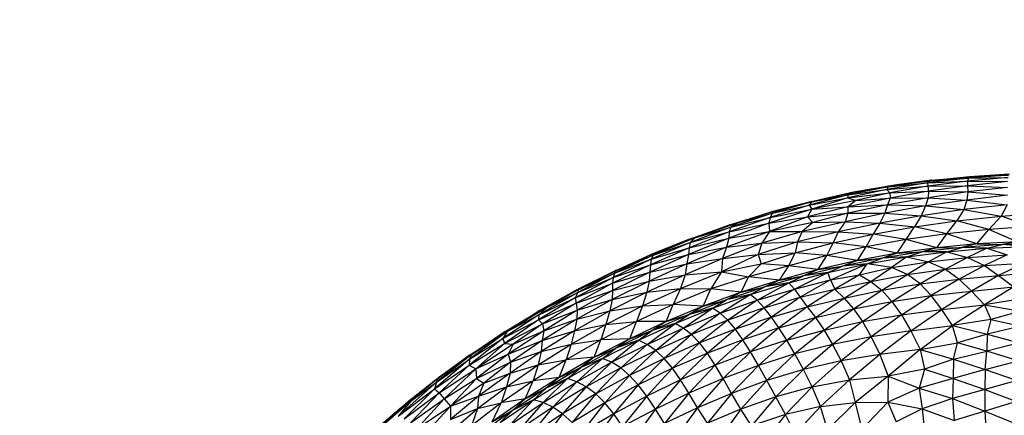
# Paper-space layout '_Superior' of a CAD drawing. Header units: millimetres. Extents: x -213 to 187, y -200 to 200.
# Tile 20 of 36: x -126 to -19, y 84 to 127. Entities that reach past the tile are written whole.
import ezdxf

# ---------------------------------------------------------------- set-up
doc = ezdxf.new("R2010")
doc.units = ezdxf.units.MM

psp = doc.layouts.new('_Superior')

# ---------------------------------------------------------------- linework, layer by layer
at = {"color": 7, "linetype": 'Continuous', "lineweight": 25}
for p, q in [((-22.78, 109.47), (-27.25, 108.94)), ((-22.65, 109.62), (-26.92, 109.18)), ((-26.92, 109.18), (-22.78, 109.47)), ((-26.81, 109.23), (-22.65, 109.62)), ((-18.46, 109.54), (-22.88, 109.14)), ((-22.78, 109.47), (-22.88, 109.14)), ((-18.39, 109.8), (-22.78, 109.47)), ((-22.65, 109.62), (-22.78, 109.47)), ((-22.78, 109.47), (-18.46, 109.54)), ((-18.29, 109.89), (-22.65, 109.62)), ((-22.65, 109.62), (-18.39, 109.8)), ((-31.53, 108.5), (-35.9, 107.65)), ((-30.59, 108.73), (-35.28, 107.92)), ((-35.28, 107.92), (-31.53, 108.5)), ((-27.25, 108.94), (-31.65, 108.23)), ((-31.65, 108.23), (-27.21, 108.58)), ((-31.53, 108.5), (-31.65, 108.23)), ((-26.92, 109.18), (-31.53, 108.5)), ((-31.53, 108.5), (-27.25, 108.94)), ((-30.59, 108.73), (-31.53, 108.5)), ((-27.21, 108.58), (-31.33, 107.86)), ((-26.81, 109.23), (-30.59, 108.73)), ((-30.59, 108.73), (-26.92, 109.18)), ((-26.92, 109.18), (-27.25, 108.94)), ((-27.25, 108.94), (-22.88, 109.14)), ((-27.25, 108.94), (-27.21, 108.58)), ((-22.88, 109.14), (-27.21, 108.58)), ((-27.21, 108.58), (-22.86, 108.64)), ((-27.21, 108.58), (-27.11, 108.04)), ((-22.86, 108.64), (-27.11, 108.04)), ((-26.81, 109.23), (-26.92, 109.18)), ((-22.88, 109.14), (-22.86, 108.64)), ((-22.88, 109.14), (-18.51, 109.09)), ((-18.51, 109.09), (-22.86, 108.64)), ((-22.86, 108.64), (-22.85, 107.96)), ((-22.86, 108.64), (-18.52, 108.46)), ((-18.52, 108.46), (-22.85, 107.96)), ((-35.9, 107.65), (-40.13, 106.53)), ((-40.13, 106.53), (-35.9, 107.3)), ((-35.28, 107.92), (-39.88, 106.87)), ((-39.88, 106.87), (-35.9, 107.65)), ((-35.9, 107.3), (-39.84, 106.07)), ((-39.82, 106.92), (-35.28, 107.92)), ((-31.65, 108.23), (-35.9, 107.3)), ((-35.9, 107.65), (-31.65, 108.23)), ((-35.28, 107.92), (-35.9, 107.65)), ((-35.9, 107.3), (-31.33, 107.86)), ((-35.9, 107.65), (-35.9, 107.3)), ((-35.9, 107.3), (-35.05, 107.03)), ((-31.33, 107.86), (-35.05, 107.03)), ((-31.65, 108.23), (-31.33, 107.86)), ((-27.17, 107.32), (-31.6, 106.55)), ((-31.33, 107.86), (-27.11, 108.04)), ((-31.33, 107.86), (-31.29, 107.29)), ((-27.11, 108.04), (-31.29, 107.29)), ((-31.29, 107.29), (-27.17, 107.32)), ((-27.17, 107.32), (-27.44, 106.43)), ((-27.11, 108.04), (-27.17, 107.32)), ((-22.85, 107.96), (-27.17, 107.32)), ((-27.17, 107.32), (-22.93, 107.08)), ((-27.11, 108.04), (-22.85, 107.96)), ((-22.85, 107.96), (-22.93, 107.08)), ((-18.53, 107.62), (-22.93, 107.08)), ((-22.85, 107.96), (-18.53, 107.62)), ((-40.13, 106.53), (-44.39, 105.18)), ((-39.88, 106.87), (-44.12, 105.64)), ((-44.12, 105.64), (-40.13, 106.53)), ((-39.82, 106.92), (-44.07, 105.82)), ((-44.07, 105.82), (-39.88, 106.87)), ((-35.91, 106.35), (-40.32, 105.23)), ((-39.88, 106.87), (-40.13, 106.53)), ((-40.13, 106.53), (-39.84, 106.07)), ((-39.82, 106.92), (-39.88, 106.87)), ((-35.05, 107.03), (-39.84, 106.07)), ((-39.84, 106.07), (-35.91, 106.35)), ((-31.29, 107.29), (-35.91, 106.35)), ((-35.05, 107.03), (-35.91, 106.35)), ((-35.91, 106.35), (-31.6, 106.55)), ((-35.91, 106.35), (-35.9, 105.63)), ((-31.6, 106.55), (-35.9, 105.63)), ((-35.05, 107.03), (-31.29, 107.29)), ((-31.6, 106.55), (-31.88, 105.65)), ((-27.44, 106.43), (-31.88, 105.65)), ((-31.29, 107.29), (-31.6, 106.55)), ((-31.6, 106.55), (-27.44, 106.43)), ((-27.44, 106.43), (-27.91, 105.37)), ((-22.93, 107.08), (-27.44, 106.43)), ((-27.44, 106.43), (-23.29, 106.03)), ((-22.93, 107.08), (-23.29, 106.03)), ((-18.56, 106.55), (-23.29, 106.03)), ((-22.93, 107.08), (-18.56, 106.55)), ((-18.56, 106.55), (-19.22, 105.32)), ((-44.39, 105.18), (-48.84, 103.61)), ((-48.68, 104.41), (-44.07, 105.82)), ((-44.12, 105.64), (-48.65, 104.13)), ((-48.65, 104.13), (-44.39, 105.18)), ((-44.07, 105.82), (-47.79, 104.63)), ((-47.79, 104.63), (-44.12, 105.64)), ((-39.84, 106.07), (-44.52, 104.54)), ((-44.52, 104.54), (-40.32, 105.23)), ((-44.39, 105.18), (-44.52, 104.54)), ((-40.32, 105.23), (-44.44, 103.66)), ((-44.39, 105.18), (-39.84, 106.07)), ((-44.12, 105.64), (-44.39, 105.18)), ((-44.07, 105.82), (-44.12, 105.64)), ((-39.84, 106.07), (-40.32, 105.23)), ((-40.32, 105.23), (-35.9, 105.63)), ((-40.32, 105.23), (-39.74, 104.63)), ((-35.9, 105.63), (-39.74, 104.63)), ((-31.88, 105.65), (-36.22, 104.7)), ((-35.9, 105.63), (-36.22, 104.7)), ((-35.9, 105.63), (-31.88, 105.65)), ((-31.88, 105.65), (-32.42, 104.57)), ((-27.91, 105.37), (-32.42, 104.57)), ((-31.88, 105.65), (-27.91, 105.37)), ((-27.91, 105.37), (-28.64, 104.15)), ((-23.29, 106.03), (-27.91, 105.37)), ((-27.91, 105.37), (-24.04, 104.8)), ((-23.29, 106.03), (-24.04, 104.8)), ((-24.04, 104.8), (-19.22, 105.32)), ((-23.29, 106.03), (-19.22, 105.32)), ((-20.56, 103.87), (-19.22, 105.32)), ((-19.22, 105.32), (-13.95, 105.72)), ((-15.93, 104.18), (-19.22, 105.32)), ((-53.15, 102.82), (-48.68, 104.41)), ((-48.65, 104.13), (-53.1, 102.46)), ((-47.79, 104.63), (-52.59, 102.97)), ((-48.68, 104.41), (-52.59, 102.97)), ((-52.59, 102.97), (-48.65, 104.13)), ((-44.52, 104.54), (-48.87, 102.92)), ((-48.84, 103.61), (-44.52, 104.54)), ((-48.65, 104.13), (-48.84, 103.61)), ((-48.68, 104.41), (-47.79, 104.63)), ((-47.79, 104.63), (-48.65, 104.13)), ((-44.52, 104.54), (-44.44, 103.66)), ((-39.74, 104.63), (-44.44, 103.66)), ((-36.22, 104.7), (-40.88, 103.63)), ((-39.74, 104.63), (-40.88, 103.63)), ((-39.74, 104.63), (-36.22, 104.7)), ((-36.22, 104.7), (-36.95, 103.62)), ((-32.42, 104.57), (-36.95, 103.62)), ((-36.22, 104.7), (-32.42, 104.57)), ((-32.42, 104.57), (-33.14, 103.35)), ((-33.14, 103.35), (-28.64, 104.15)), ((-32.42, 104.57), (-28.64, 104.15)), ((-29.57, 102.77), (-28.64, 104.15)), ((-28.64, 104.15), (-24.04, 104.8)), ((-25.11, 103.4), (-28.64, 104.15)), ((-25.11, 103.4), (-24.04, 104.8)), ((-20.56, 103.87), (-24.04, 104.8)), ((-15.93, 104.18), (-20.56, 103.87)), ((-48.84, 103.61), (-53.21, 101.88)), ((-53.1, 102.46), (-48.84, 103.61)), ((-44.44, 103.66), (-49.13, 101.94)), ((-48.87, 102.92), (-44.44, 103.66)), ((-48.84, 103.61), (-48.87, 102.92)), ((-44.44, 103.66), (-45.28, 102.37)), ((-40.88, 103.63), (-45.28, 102.37)), ((-44.44, 103.66), (-40.88, 103.63)), ((-40.88, 103.63), (-41.39, 102.5)), ((-36.95, 103.62), (-41.39, 102.5)), ((-40.88, 103.63), (-36.95, 103.62)), ((-36.95, 103.62), (-37.5, 102.4)), ((-37.5, 102.4), (-33.14, 103.35)), ((-36.95, 103.62), (-33.14, 103.35)), ((-33.93, 101.98), (-33.14, 103.35)), ((-29.57, 102.77), (-33.14, 103.35)), ((-25.11, 103.4), (-29.57, 102.77)), ((-26.21, 101.88), (-25.11, 103.4)), ((-20.56, 103.87), (-25.11, 103.4)), ((-21.85, 102.3), (-25.11, 103.4)), ((-21.85, 102.3), (-20.56, 103.87)), ((-17.47, 102.53), (-20.56, 103.87)), ((-53.1, 102.46), (-57.33, 100.62)), ((-52.59, 102.97), (-57.11, 101.08)), ((-57.11, 101.08), (-53.1, 102.46)), ((-57.09, 101.24), (-52.59, 102.97)), ((-53.15, 102.82), (-57.09, 101.24)), ((-49.13, 101.94), (-53.44, 100.12)), ((-48.87, 102.92), (-53.28, 101.12)), ((-53.28, 101.12), (-49.13, 101.94)), ((-53.21, 101.88), (-48.87, 102.92)), ((-53.1, 102.46), (-53.21, 101.88)), ((-53.15, 102.82), (-52.59, 102.97)), ((-52.59, 102.97), (-53.1, 102.46)), ((-45.28, 102.37), (-49.57, 100.69)), ((-49.13, 101.94), (-49.57, 100.69)), ((-48.87, 102.92), (-49.13, 101.94)), ((-49.13, 101.94), (-45.28, 102.37)), ((-41.39, 102.5), (-45.67, 101.13)), ((-45.28, 102.37), (-45.67, 101.13)), ((-45.28, 102.37), (-41.39, 102.5)), ((-41.39, 102.5), (-41.65, 101.3)), ((-41.65, 101.3), (-37.5, 102.4)), ((-41.39, 102.5), (-37.5, 102.4)), ((-38.2, 101.02), (-37.5, 102.4)), ((-33.93, 101.98), (-38.2, 101.02)), ((-33.93, 101.98), (-37.5, 102.4)), ((-34.87, 100.48), (-33.93, 101.98)), ((-29.57, 102.77), (-33.93, 101.98)), ((-30.55, 101.27), (-33.93, 101.98)), ((-30.55, 101.27), (-29.57, 102.77)), ((-26.21, 101.88), (-29.57, 102.77)), ((-21.85, 102.3), (-26.21, 101.88)), ((-21.85, 102.3), (-23.49, 101.91)), ((-19.11, 102.22), (-23.49, 101.91)), ((-17.47, 102.53), (-21.85, 102.3)), ((-21.85, 102.3), (-19.11, 102.22)), ((-20.76, 101.82), (-19.11, 102.22)), ((-20.76, 101.82), (-16.38, 102.01)), ((-17.47, 102.53), (-19.11, 102.22)), ((-14.72, 102.33), (-19.11, 102.22)), ((-16.38, 102.01), (-19.11, 102.22)), ((-57.11, 101.08), (-61.34, 99.1)), ((-57.09, 101.24), (-61.3, 99.32)), ((-61.3, 99.32), (-57.11, 101.08)), ((-61.18, 99.4), (-57.09, 101.24)), ((-53.28, 101.12), (-57.49, 99.22)), ((-53.21, 101.88), (-57.43, 100.01)), ((-57.43, 100.01), (-53.28, 101.12)), ((-57.33, 100.62), (-53.21, 101.88)), ((-57.11, 101.08), (-57.33, 100.62)), ((-57.09, 101.24), (-57.11, 101.08)), ((-53.28, 101.12), (-53.44, 100.12)), ((-53.21, 101.88), (-53.28, 101.12)), ((-45.67, 101.13), (-49.69, 99.25)), ((-49.57, 100.69), (-45.67, 101.13)), ((-45.67, 101.13), (-41.65, 101.3)), ((-45.67, 101.13), (-45.37, 100.11)), ((-45.37, 100.11), (-41.65, 101.3)), ((-42.35, 99.89), (-41.65, 101.3)), ((-38.2, 101.02), (-42.35, 99.89)), ((-38.2, 101.02), (-41.65, 101.3)), ((-39.14, 99.5), (-38.2, 101.02)), ((-34.87, 100.48), (-38.2, 101.02)), ((-30.55, 101.27), (-34.87, 100.48)), ((-33.82, 100.12), (-29.49, 100.87)), ((-27.85, 101.42), (-32.19, 100.74)), ((-30.55, 101.27), (-32.19, 100.74)), ((-29.49, 100.87), (-32.19, 100.74)), ((-29.49, 100.87), (-31.17, 99.73)), ((-26.21, 101.88), (-30.55, 101.27)), ((-30.55, 101.27), (-27.85, 101.42)), ((-29.49, 100.87), (-25.13, 101.44)), ((-29.49, 100.87), (-27.85, 101.42)), ((-29.49, 100.87), (-27.12, 100.35)), ((-23.49, 101.91), (-27.85, 101.42)), ((-26.21, 101.88), (-27.85, 101.42)), ((-25.13, 101.44), (-27.85, 101.42)), ((-25.13, 101.44), (-27.12, 100.35)), ((-26.21, 101.88), (-23.49, 101.91)), ((-25.13, 101.44), (-23.49, 101.91)), ((-25.13, 101.44), (-20.76, 101.82)), ((-25.13, 101.44), (-22.88, 100.81)), ((-20.76, 101.82), (-23.49, 101.91)), ((-20.76, 101.82), (-22.88, 100.81)), ((-22.88, 100.81), (-18.57, 101.11)), ((-18.57, 101.11), (-21.04, 99.93)), ((-20.76, 101.82), (-18.57, 101.11)), ((-57.43, 100.01), (-61.56, 97.99)), ((-57.33, 100.62), (-61.48, 98.62)), ((-61.48, 98.62), (-57.43, 100.01)), ((-61.34, 99.1), (-57.33, 100.62)), ((-53.44, 100.12), (-57.58, 98.23)), ((-57.49, 99.22), (-53.44, 100.12)), ((-57.43, 100.01), (-57.49, 99.22)), ((-57.33, 100.62), (-57.43, 100.01)), ((-49.57, 100.69), (-53.64, 98.9)), ((-53.44, 100.12), (-53.64, 98.9)), ((-53.44, 100.12), (-49.57, 100.69)), ((-49.57, 100.69), (-49.69, 99.25)), ((-49.69, 99.25), (-45.37, 100.11)), ((-46.73, 98.69), (-45.37, 100.11)), ((-42.35, 99.89), (-46.73, 98.69)), ((-42.35, 99.89), (-45.37, 100.11)), ((-43.36, 98.35), (-42.35, 99.89)), ((-39.14, 99.5), (-42.35, 99.89)), ((-36.49, 99.87), (-40.75, 98.82)), ((-34.87, 100.48), (-39.14, 99.5)), ((-39.14, 99.5), (-36.49, 99.87)), ((-38.1, 99.18), (-33.82, 100.12)), ((-38.1, 99.18), (-36.49, 99.87)), ((-37.81, 98.38), (-33.82, 100.12)), ((-32.19, 100.74), (-36.49, 99.87)), ((-34.87, 100.48), (-36.49, 99.87)), ((-33.82, 100.12), (-36.49, 99.87)), ((-34.87, 100.48), (-32.19, 100.74)), ((-34.65, 98.91), (-33.82, 100.12)), ((-33.82, 100.12), (-32.19, 100.74)), ((-31.17, 99.73), (-33.82, 100.12)), ((-31.17, 99.73), (-27.12, 100.35)), ((-27.12, 100.35), (-29.43, 98.96)), ((-27.12, 100.35), (-22.88, 100.81)), ((-27.12, 100.35), (-25.28, 99.53)), ((-22.88, 100.81), (-25.28, 99.53)), ((-25.28, 99.53), (-21.04, 99.93)), ((-21.04, 99.93), (-23.8, 98.45)), ((-22.88, 100.81), (-21.04, 99.93)), ((-21.04, 99.93), (-16.75, 100.2)), ((-21.04, 99.93), (-19.51, 98.84)), ((-16.75, 100.2), (-19.51, 98.84)), ((-61.18, 99.4), (-65.46, 97.27)), ((-65.46, 97.27), (-61.3, 99.32)), ((-61.34, 99.1), (-65.34, 96.99)), ((-61.3, 99.32), (-65.29, 97.29)), ((-65.29, 97.29), (-61.34, 99.1)), ((-61.56, 97.99), (-57.49, 99.22)), ((-57.49, 99.22), (-61.54, 97.21)), ((-61.34, 99.1), (-61.48, 98.62)), ((-61.3, 99.32), (-61.34, 99.1)), ((-61.18, 99.4), (-61.3, 99.32)), ((-53.64, 98.9), (-57.82, 97.01)), ((-57.49, 99.22), (-57.58, 98.23)), ((-57.58, 98.23), (-53.64, 98.9)), ((-54.13, 97.44), (-49.69, 99.25)), ((-53.64, 98.9), (-54.13, 97.44)), ((-53.64, 98.9), (-49.69, 99.25)), ((-49.69, 99.25), (-50.84, 97.38)), ((-49.69, 99.25), (-46.73, 98.69)), ((-40.75, 98.82), (-44.96, 97.59)), ((-39.14, 99.5), (-43.36, 98.35)), ((-43.36, 98.35), (-40.75, 98.82)), ((-42.35, 98.06), (-38.1, 99.18)), ((-42.35, 98.06), (-40.75, 98.82)), ((-41.72, 97.37), (-38.1, 99.18)), ((-39.14, 99.5), (-40.75, 98.82)), ((-38.1, 99.18), (-40.75, 98.82)), ((-37.81, 98.38), (-38.1, 99.18)), ((-37.81, 98.38), (-34.65, 98.91)), ((-34.65, 98.91), (-37.34, 97.35)), ((-34.65, 98.91), (-31.17, 99.73)), ((-34.65, 98.91), (-33.41, 98.19)), ((-33.41, 98.19), (-31.17, 99.73)), ((-33.41, 98.19), (-29.43, 98.96)), ((-32.21, 97.23), (-29.43, 98.96)), ((-29.43, 98.96), (-31.17, 99.73)), ((-29.43, 98.96), (-25.28, 99.53)), ((-28.04, 97.93), (-29.43, 98.96)), ((-25.28, 99.53), (-28.04, 97.93)), ((-25.28, 99.53), (-23.8, 98.45)), ((-23.8, 98.45), (-19.51, 98.84)), ((-19.51, 98.84), (-22.43, 97.15)), ((-19.51, 98.84), (-15.23, 99.19)), ((-19.51, 98.84), (-17.82, 97.62)), ((-61.48, 98.62), (-65.62, 96.4)), ((-65.62, 96.4), (-61.56, 97.99)), ((-61.56, 97.99), (-65.53, 95.82)), ((-65.34, 96.99), (-61.48, 98.62)), ((-57.58, 98.23), (-61.59, 96.22)), ((-61.48, 98.62), (-61.56, 97.99)), ((-61.56, 97.99), (-61.54, 97.21)), ((-61.54, 97.21), (-57.58, 98.23)), ((-57.58, 98.23), (-57.82, 97.01)), ((-46.73, 98.69), (-50.84, 97.38)), ((-47.54, 97.01), (-46.73, 98.69)), ((-43.36, 98.35), (-47.54, 97.01)), ((-43.36, 98.35), (-46.73, 98.69)), ((-46.54, 96.76), (-42.35, 98.06)), ((-45.78, 96.14), (-42.35, 98.06)), ((-43.36, 98.35), (-44.96, 97.59)), ((-42.35, 98.06), (-44.96, 97.59)), ((-41.72, 97.37), (-42.35, 98.06)), ((-41.72, 97.37), (-37.81, 98.38)), ((-37.81, 98.38), (-41.1, 96.47)), ((-37.81, 98.38), (-37.34, 97.35)), ((-37.34, 97.35), (-33.41, 98.19)), ((-36.32, 96.38), (-33.41, 98.19)), ((-33.41, 98.19), (-32.21, 97.23)), ((-32.21, 97.23), (-28.04, 97.93)), ((-31.11, 96.02), (-28.04, 97.93)), ((-28.04, 97.93), (-23.8, 98.45)), ((-26.83, 96.65), (-28.04, 97.93)), ((-23.8, 98.45), (-26.83, 96.65)), ((-23.8, 98.45), (-22.43, 97.15)), ((-65.34, 96.99), (-69.59, 94.54)), ((-69.47, 95.04), (-65.29, 97.29)), ((-65.46, 97.27), (-69.47, 95.04)), ((-65.29, 97.29), (-68.76, 95.3)), ((-68.76, 95.3), (-65.34, 96.99)), ((-65.34, 96.99), (-65.62, 96.4)), ((-65.53, 95.82), (-61.54, 97.21)), ((-65.46, 97.27), (-65.29, 97.29)), ((-61.54, 97.21), (-65.4, 95.07)), ((-65.29, 97.29), (-65.34, 96.99)), ((-57.82, 97.01), (-61.84, 94.98)), ((-61.54, 97.21), (-61.59, 96.22)), ((-61.59, 96.22), (-57.82, 97.01)), ((-58.29, 95.53), (-54.13, 97.44)), ((-57.82, 97.01), (-58.29, 95.53)), ((-57.82, 97.01), (-54.13, 97.44)), ((-54.13, 97.44), (-54.93, 95.69)), ((-50.84, 97.38), (-54.93, 95.69)), ((-54.13, 97.44), (-50.84, 97.38)), ((-51.66, 95.49), (-50.84, 97.38)), ((-47.54, 97.01), (-51.66, 95.49)), ((-47.54, 97.01), (-50.84, 97.38)), ((-50.67, 95.28), (-46.54, 96.76)), ((-49.83, 94.72), (-46.54, 96.76)), ((-44.96, 97.59), (-49.12, 96.18)), ((-47.54, 97.01), (-49.12, 96.18)), ((-46.54, 96.76), (-49.12, 96.18)), ((-47.54, 97.01), (-44.96, 97.59)), ((-46.54, 96.76), (-44.96, 97.59)), ((-45.78, 96.14), (-46.54, 96.76)), ((-45.78, 96.14), (-41.72, 97.37)), ((-41.72, 97.37), (-45.03, 95.32)), ((-41.72, 97.37), (-41.1, 96.47)), ((-41.1, 96.47), (-37.34, 97.35)), ((-37.34, 97.35), (-40.34, 95.41)), ((-37.34, 97.35), (-36.32, 96.38)), ((-36.32, 96.38), (-32.21, 97.23)), ((-35.31, 95.21), (-32.21, 97.23)), ((-32.21, 97.23), (-31.11, 96.02)), ((-31.11, 96.02), (-26.83, 96.65)), ((-30.07, 94.55), (-26.83, 96.65)), ((-26.83, 96.65), (-22.43, 97.15)), ((-25.67, 95.14), (-26.83, 96.65)), ((-22.43, 97.15), (-25.67, 95.14)), ((-22.43, 97.15), (-17.82, 97.62)), ((-22.43, 97.15), (-21.04, 95.66)), ((-17.82, 97.62), (-21.04, 95.66)), ((-65.62, 96.4), (-69.61, 94.01)), ((-69.61, 94.01), (-65.53, 95.82)), ((-69.59, 94.54), (-65.62, 96.4)), ((-65.53, 95.82), (-69.2, 93.57)), ((-65.62, 96.4), (-65.53, 95.82)), ((-65.53, 95.82), (-65.4, 95.07)), ((-61.59, 96.22), (-65.45, 94.07)), ((-65.4, 95.07), (-61.59, 96.22)), ((-62.27, 93.5), (-58.29, 95.53)), ((-61.59, 96.22), (-61.84, 94.98)), ((-61.84, 94.98), (-58.29, 95.53)), ((-54.93, 95.69), (-58.94, 93.82)), ((-58.29, 95.53), (-58.94, 93.82)), ((-58.29, 95.53), (-54.93, 95.69)), ((-55.7, 93.81), (-54.93, 95.69)), ((-51.66, 95.49), (-55.7, 93.81)), ((-51.66, 95.49), (-54.93, 95.69)), ((-49.12, 96.18), (-53.21, 94.6)), ((-51.66, 95.49), (-53.21, 94.6)), ((-51.66, 95.49), (-49.12, 96.18)), ((-50.67, 95.28), (-49.12, 96.18)), ((-49.83, 94.72), (-45.78, 96.14)), ((-45.78, 96.14), (-48.99, 93.96)), ((-45.03, 95.32), (-45.78, 96.14)), ((-45.03, 95.32), (-41.1, 96.47)), ((-41.1, 96.47), (-44.25, 94.31)), ((-41.1, 96.47), (-40.34, 95.41)), ((-40.34, 95.41), (-36.32, 96.38)), ((-39.42, 94.25), (-36.32, 96.38)), ((-36.32, 96.38), (-35.31, 95.21)), ((-35.31, 95.21), (-31.11, 96.02)), ((-34.33, 93.81), (-31.11, 96.02)), ((-31.11, 96.02), (-30.07, 94.55)), ((-25.67, 95.14), (-21.04, 95.66)), ((-21.04, 95.66), (-24.52, 93.38)), ((-16.78, 96.33), (-21.04, 95.66)), ((-21.04, 95.66), (-20.34, 94.06)), ((-21.04, 95.66), (-17.05, 94.96)), ((-69.59, 94.54), (-73.5, 91.96)), ((-73.26, 92.74), (-69.47, 95.04)), ((-68.76, 95.3), (-73.03, 92.73)), ((-69.47, 95.04), (-73.03, 92.73)), ((-73.03, 92.73), (-69.59, 94.54)), ((-69.59, 94.54), (-69.61, 94.01)), ((-68.76, 95.3), (-69.59, 94.54)), ((-69.47, 95.04), (-68.76, 95.3)), ((-69.2, 93.57), (-65.4, 95.07)), ((-65.4, 95.07), (-69.05, 92.81)), ((-61.84, 94.98), (-65.69, 92.82)), ((-65.4, 95.07), (-65.45, 94.07)), ((-65.45, 94.07), (-61.84, 94.98)), ((-61.84, 94.98), (-62.27, 93.5)), ((-53.21, 94.6), (-57.23, 92.84)), ((-55.7, 93.81), (-53.21, 94.6)), ((-54.74, 93.62), (-50.67, 95.28)), ((-54.74, 93.62), (-53.21, 94.6)), ((-53.84, 93.11), (-50.67, 95.28)), ((-53.84, 93.11), (-49.83, 94.72)), ((-50.67, 95.28), (-53.21, 94.6)), ((-49.83, 94.72), (-52.94, 92.4)), ((-49.83, 94.72), (-50.67, 95.28)), ((-48.99, 93.96), (-49.83, 94.72)), ((-45.03, 95.32), (-48.99, 93.96)), ((-45.03, 95.32), (-48.17, 92.99)), ((-44.25, 94.31), (-45.03, 95.32)), ((-44.25, 94.31), (-40.34, 95.41)), ((-40.34, 95.41), (-43.43, 93.13)), ((-40.34, 95.41), (-39.42, 94.25)), ((-39.42, 94.25), (-35.31, 95.21)), ((-38.5, 92.89), (-35.31, 95.21)), ((-35.31, 95.21), (-34.33, 93.81)), ((-34.33, 93.81), (-30.07, 94.55)), ((-30.07, 94.55), (-33.37, 92.16)), ((-30.07, 94.55), (-25.67, 95.14)), ((-30.07, 94.55), (-29.04, 92.82)), ((-29.04, 92.82), (-25.67, 95.14)), ((-24.52, 93.38), (-25.67, 95.14)), ((-17.05, 94.96), (-20.34, 94.06)), ((-73.5, 91.96), (-69.61, 94.01)), ((-69.61, 94.01), (-73.32, 91.43)), ((-73.32, 91.43), (-69.2, 93.57)), ((-69.2, 93.57), (-72.37, 91.35)), ((-69.61, 94.01), (-69.2, 93.57)), ((-65.45, 94.07), (-69.21, 91.76)), ((-69.2, 93.57), (-69.05, 92.81)), ((-69.05, 92.81), (-65.45, 94.07)), ((-66.05, 91.35), (-62.27, 93.5)), ((-65.45, 94.07), (-65.69, 92.82)), ((-65.69, 92.82), (-62.27, 93.5)), ((-58.94, 93.82), (-62.84, 91.81)), ((-62.27, 93.5), (-62.84, 91.81)), ((-62.27, 93.5), (-58.94, 93.82)), ((-59.68, 91.95), (-58.94, 93.82)), ((-55.7, 93.81), (-59.68, 91.95)), ((-55.7, 93.81), (-58.94, 93.82)), ((-58.73, 91.79), (-54.74, 93.62)), ((-57.78, 91.33), (-54.74, 93.62)), ((-55.7, 93.81), (-57.23, 92.84)), ((-54.74, 93.62), (-57.23, 92.84)), ((-53.84, 93.11), (-54.74, 93.62)), ((-48.99, 93.96), (-52.94, 92.4)), ((-48.99, 93.96), (-52.07, 91.49)), ((-48.17, 92.99), (-48.99, 93.96)), ((-44.25, 94.31), (-48.17, 92.99)), ((-44.25, 94.31), (-47.35, 91.84)), ((-43.43, 93.13), (-44.25, 94.31)), ((-43.43, 93.13), (-39.42, 94.25)), ((-42.56, 91.79), (-39.42, 94.25)), ((-39.42, 94.25), (-38.5, 92.89)), ((-38.5, 92.89), (-34.33, 93.81)), ((-34.33, 93.81), (-37.58, 91.33)), ((-34.33, 93.81), (-33.37, 92.16)), ((-29.04, 92.82), (-24.52, 93.38)), ((-28.03, 90.78), (-24.52, 93.38)), ((-20.34, 94.06), (-24.52, 93.38)), ((-23.96, 91.51), (-24.52, 93.38)), ((-24.52, 93.38), (-20.73, 92.46)), ((-20.34, 94.06), (-20.73, 92.46)), ((-20.34, 94.06), (-17.03, 93.3)), ((-73.03, 92.73), (-77.13, 89.73)), ((-77.06, 90.2), (-73.26, 92.74)), ((-73.26, 92.74), (-76.97, 90.19)), ((-76.97, 90.19), (-73.03, 92.73)), ((-73.03, 92.73), (-73.5, 91.96)), ((-73.26, 92.74), (-73.03, 92.73)), ((-69.05, 92.81), (-72.91, 90.25)), ((-72.37, 91.35), (-69.05, 92.81)), ((-65.69, 92.82), (-69.32, 90.56)), ((-69.21, 91.76), (-65.69, 92.82)), ((-69.05, 92.81), (-69.21, 91.76)), ((-65.69, 92.82), (-66.05, 91.35)), ((-57.23, 92.84), (-61.18, 90.91)), ((-59.68, 91.95), (-57.23, 92.84)), ((-58.73, 91.79), (-57.23, 92.84)), ((-57.78, 91.33), (-53.84, 93.11)), ((-53.84, 93.11), (-56.83, 90.67)), ((-52.94, 92.4), (-56.83, 90.67)), ((-52.94, 92.4), (-55.91, 89.8)), ((-52.94, 92.4), (-53.84, 93.11)), ((-52.07, 91.49), (-52.94, 92.4)), ((-48.17, 92.99), (-52.07, 91.49)), ((-48.17, 92.99), (-51.21, 90.37)), ((-47.35, 91.84), (-48.17, 92.99)), ((-43.43, 93.13), (-47.35, 91.84)), ((-43.43, 93.13), (-46.52, 90.51)), ((-42.56, 91.79), (-43.43, 93.13)), ((-42.56, 91.79), (-38.5, 92.89)), ((-38.5, 92.89), (-41.68, 90.28)), ((-38.5, 92.89), (-37.58, 91.33)), ((-29.04, 92.82), (-33.37, 92.16)), ((-29.04, 92.82), (-32.41, 90.22)), ((-29.04, 92.82), (-28.03, 90.78)), ((-20.73, 92.46), (-23.96, 91.51)), ((-20.73, 92.46), (-20.77, 90.58)), ((-17.03, 93.3), (-20.73, 92.46)), ((-20.73, 92.46), (-17.23, 91.51)), ((-73.5, 91.96), (-77.16, 89.07)), ((-77.16, 89.07), (-73.32, 91.43)), ((-77.13, 89.73), (-73.5, 91.96)), ((-73.32, 91.43), (-76.44, 88.66)), ((-72.37, 91.35), (-76.44, 88.66)), ((-73.5, 91.96), (-73.32, 91.43)), ((-73.32, 91.43), (-72.37, 91.35)), ((-72.91, 90.25), (-69.21, 91.76)), ((-72.37, 91.35), (-72.91, 90.25)), ((-69.21, 91.76), (-72.67, 89.39)), ((-69.65, 89.08), (-66.05, 91.35)), ((-69.21, 91.76), (-69.32, 90.56)), ((-69.32, 90.56), (-66.05, 91.35)), ((-62.84, 91.81), (-66.6, 89.65)), ((-66.05, 91.35), (-66.6, 89.65)), ((-66.05, 91.35), (-62.84, 91.81)), ((-59.68, 91.95), (-63.56, 89.92)), ((-63.56, 89.92), (-62.84, 91.81)), ((-59.68, 91.95), (-62.84, 91.81)), ((-62.64, 89.79), (-58.73, 91.79)), ((-61.66, 89.38), (-58.73, 91.79)), ((-61.66, 89.38), (-57.78, 91.33)), ((-59.68, 91.95), (-61.18, 90.91)), ((-58.73, 91.79), (-61.18, 90.91)), ((-57.78, 91.33), (-60.66, 88.77)), ((-57.78, 91.33), (-58.73, 91.79)), ((-56.83, 90.67), (-57.78, 91.33)), ((-52.07, 91.49), (-55.91, 89.8)), ((-52.07, 91.49), (-55.02, 88.73)), ((-51.21, 90.37), (-52.07, 91.49)), ((-47.35, 91.84), (-51.21, 90.37)), ((-47.35, 91.84), (-50.37, 89.07)), ((-46.52, 90.51), (-47.35, 91.84)), ((-42.56, 91.79), (-46.52, 90.51)), ((-42.56, 91.79), (-45.65, 89.02)), ((-41.68, 90.28), (-42.56, 91.79)), ((-37.58, 91.33), (-41.68, 90.28)), ((-37.58, 91.33), (-40.75, 88.59)), ((-33.37, 92.16), (-37.58, 91.33)), ((-37.58, 91.33), (-36.64, 89.54)), ((-33.37, 92.16), (-36.64, 89.54)), ((-33.37, 92.16), (-32.41, 90.22)), ((-28.03, 90.78), (-23.96, 91.51)), ((-24.39, 89.7), (-23.96, 91.51)), ((-20.77, 90.58), (-23.96, 91.51)), ((-17.23, 91.51), (-20.77, 90.58)), ((-80.83, 87.44), (-77.06, 90.2)), ((-76.97, 90.19), (-80.73, 87.21)), ((-77.06, 90.2), (-80.5, 87.67)), ((-80.5, 87.67), (-76.97, 90.19)), ((-76.97, 90.19), (-77.13, 89.73)), ((-77.06, 90.2), (-76.97, 90.19)), ((-76.44, 88.66), (-72.91, 90.25)), ((-72.91, 90.25), (-76.38, 87.59)), ((-72.91, 90.25), (-72.67, 89.39)), ((-69.32, 90.56), (-72.71, 88.2)), ((-72.67, 89.39), (-69.32, 90.56)), ((-69.32, 90.56), (-69.65, 89.08)), ((-61.18, 90.91), (-65.02, 88.81)), ((-63.56, 89.92), (-61.18, 90.91)), ((-62.64, 89.79), (-61.18, 90.91)), ((-56.83, 90.67), (-60.66, 88.77)), ((-56.83, 90.67), (-59.69, 87.95)), ((-55.91, 89.8), (-56.83, 90.67)), ((-51.21, 90.37), (-55.02, 88.73)), ((-51.21, 90.37), (-54.14, 87.46)), ((-50.37, 89.07), (-51.21, 90.37)), ((-46.52, 90.51), (-50.37, 89.07)), ((-46.52, 90.51), (-49.5, 87.6)), ((-45.65, 89.02), (-46.52, 90.51)), ((-41.68, 90.28), (-45.65, 89.02)), ((-41.68, 90.28), (-44.73, 87.39)), ((-40.75, 88.59), (-41.68, 90.28)), ((-32.41, 90.22), (-36.64, 89.54)), ((-32.41, 90.22), (-35.72, 87.47)), ((-28.03, 90.78), (-32.41, 90.22)), ((-32.41, 90.22), (-31.53, 87.85)), ((-28.03, 90.78), (-31.53, 87.85)), ((-28.03, 90.78), (-27.57, 88.64)), ((-28.03, 90.78), (-24.39, 89.7)), ((-24.39, 89.7), (-20.77, 90.58)), ((-20.96, 88.57), (-20.77, 90.58)), ((-17.36, 89.52), (-20.77, 90.58)), ((-77.13, 89.73), (-80.96, 86.48)), ((-80.96, 86.48), (-77.16, 89.07)), ((-80.73, 87.21), (-77.13, 89.73)), ((-77.16, 89.07), (-80.44, 86.05)), ((-77.13, 89.73), (-77.16, 89.07)), ((-77.16, 89.07), (-76.44, 88.66)), ((-76.38, 87.59), (-72.67, 89.39)), ((-72.67, 89.39), (-75.59, 87.1)), ((-73.12, 86.71), (-69.65, 89.08)), ((-72.67, 89.39), (-72.71, 88.2)), ((-72.71, 88.2), (-69.65, 89.08)), ((-66.6, 89.65), (-70.22, 87.36)), ((-69.65, 89.08), (-70.22, 87.36)), ((-69.65, 89.08), (-66.6, 89.65)), ((-63.56, 89.92), (-67.36, 87.73)), ((-67.36, 87.73), (-66.6, 89.65)), ((-63.56, 89.92), (-66.6, 89.65)), ((-66.45, 87.62), (-62.64, 89.79)), ((-65.44, 87.26), (-62.64, 89.79)), ((-65.44, 87.26), (-61.66, 89.38)), ((-63.56, 89.92), (-65.02, 88.81)), ((-62.64, 89.79), (-65.02, 88.81)), ((-61.66, 89.38), (-64.41, 86.7)), ((-61.66, 89.38), (-62.64, 89.79)), ((-60.66, 88.77), (-61.66, 89.38)), ((-55.91, 89.8), (-59.69, 87.95)), ((-55.91, 89.8), (-58.75, 86.92)), ((-55.02, 88.73), (-55.91, 89.8)), ((-50.37, 89.07), (-54.14, 87.46)), ((-50.37, 89.07), (-53.24, 86.01)), ((-49.5, 87.6), (-50.37, 89.07)), ((-36.64, 89.54), (-40.75, 88.59)), ((-36.64, 89.54), (-39.79, 86.71)), ((-36.64, 89.54), (-35.72, 87.47)), ((-24.39, 89.7), (-27.57, 88.64)), ((-24.39, 89.7), (-24.45, 87.59)), ((-24.39, 89.7), (-20.96, 88.57)), ((-20.96, 88.57), (-17.36, 89.52)), ((-80.44, 86.05), (-76.44, 88.66)), ((-76.44, 88.66), (-79.91, 85.39)), ((-76.44, 88.66), (-76.38, 87.59)), ((-72.71, 88.2), (-76.17, 85.68)), ((-75.59, 87.1), (-72.71, 88.2)), ((-72.71, 88.2), (-73.12, 86.71)), ((-65.02, 88.81), (-68.79, 86.55)), ((-67.36, 87.73), (-65.02, 88.81)), ((-66.45, 87.62), (-65.02, 88.81)), ((-60.66, 88.77), (-64.41, 86.7)), ((-60.66, 88.77), (-63.39, 85.93)), ((-59.69, 87.95), (-60.66, 88.77)), ((-55.02, 88.73), (-58.75, 86.92)), ((-55.02, 88.73), (-57.83, 85.68)), ((-54.14, 87.46), (-55.02, 88.73)), ((-45.65, 89.02), (-49.5, 87.6)), ((-45.65, 89.02), (-48.58, 85.98)), ((-44.73, 87.39), (-45.65, 89.02)), ((-40.75, 88.59), (-44.73, 87.39)), ((-40.75, 88.59), (-43.75, 85.61)), ((-39.79, 86.71), (-40.75, 88.59)), ((-27.57, 88.64), (-31.53, 87.85)), ((-27.57, 88.64), (-28.15, 86.56)), ((-27.57, 88.64), (-24.45, 87.59)), ((-20.96, 88.57), (-24.45, 87.59)), ((-20.96, 88.57), (-21, 86.39)), ((-20.96, 88.57), (-17.47, 87.38)), ((-80.73, 87.21), (-84.9, 83.48)), ((-84.1, 84.85), (-80.5, 87.67)), ((-80.83, 87.44), (-84.1, 84.85)), ((-80.5, 87.67), (-83.52, 85.13)), ((-83.52, 85.13), (-80.73, 87.21)), ((-80.73, 87.21), (-80.96, 86.48)), ((-80.83, 87.44), (-80.5, 87.67)), ((-80.5, 87.67), (-80.73, 87.21)), ((-79.91, 85.39), (-76.38, 87.59)), ((-76.38, 87.59), (-79.21, 84.59)), ((-75.59, 87.1), (-79.21, 84.59)), ((-76.38, 87.59), (-75.59, 87.1)), ((-75.59, 87.1), (-76.17, 85.68)), ((-70.22, 87.36), (-73.68, 84.96)), ((-73.12, 86.71), (-70.22, 87.36)), ((-67.36, 87.73), (-71.06, 85.37)), ((-71.06, 85.37), (-70.22, 87.36)), ((-67.36, 87.73), (-70.22, 87.36)), ((-70.17, 85.29), (-66.45, 87.62)), ((-69.13, 84.99), (-66.45, 87.62)), ((-69.13, 84.99), (-65.44, 87.26)), ((-67.36, 87.73), (-68.79, 86.55)), ((-66.45, 87.62), (-68.79, 86.55)), ((-65.44, 87.26), (-68.06, 84.48)), ((-65.44, 87.26), (-66.45, 87.62)), ((-64.41, 86.7), (-65.44, 87.26)), ((-59.69, 87.95), (-63.39, 85.93)), ((-59.69, 87.95), (-62.4, 84.95)), ((-58.75, 86.92), (-62.4, 84.95)), ((-58.75, 86.92), (-61.43, 83.75)), ((-58.75, 86.92), (-59.69, 87.95)), ((-57.83, 85.68), (-58.75, 86.92)), ((-54.14, 87.46), (-57.83, 85.68)), ((-54.14, 87.46), (-56.89, 84.26)), ((-53.24, 86.01), (-54.14, 87.46)), ((-49.5, 87.6), (-53.24, 86.01)), ((-49.5, 87.6), (-52.29, 84.42)), ((-48.58, 85.98), (-49.5, 87.6)), ((-44.73, 87.39), (-48.58, 85.98)), ((-44.73, 87.39), (-47.56, 84.25)), ((-43.75, 85.61), (-44.73, 87.39)), ((-39.79, 86.71), (-35.72, 87.47)), ((-35.72, 87.47), (-38.89, 84.56)), ((-35.72, 87.47), (-31.53, 87.85)), ((-35.72, 87.47), (-35.12, 84.98)), ((-31.53, 87.85), (-35.12, 84.98)), ((-31.53, 87.85), (-31.57, 85.01)), ((-31.53, 87.85), (-28.15, 86.56)), ((-24.45, 87.59), (-28.15, 86.56)), ((-24.45, 87.59), (-24.5, 85.41)), ((-24.45, 87.59), (-21, 86.39)), ((-17.47, 87.38), (-21, 86.39)), ((-84.9, 83.48), (-80.96, 86.48)), ((-80.96, 86.48), (-84.25, 83.22)), ((-84.25, 83.22), (-80.44, 86.05)), ((-80.44, 86.05), (-83.56, 82.77)), ((-80.96, 86.48), (-80.44, 86.05)), ((-80.44, 86.05), (-79.91, 85.39)), ((-76.28, 84.32), (-73.12, 86.71)), ((-76.17, 85.68), (-73.12, 86.71)), ((-73.12, 86.71), (-73.68, 84.96)), ((-68.79, 86.55), (-72.45, 84.12)), ((-71.06, 85.37), (-68.79, 86.55)), ((-70.17, 85.29), (-68.79, 86.55)), ((-64.41, 86.7), (-68.06, 84.48)), ((-64.41, 86.7), (-67.01, 83.76)), ((-63.39, 85.93), (-67.01, 83.76)), ((-63.39, 85.93), (-65.97, 82.82)), ((-63.39, 85.93), (-64.41, 86.7)), ((-62.4, 84.95), (-63.39, 85.93)), ((-53.24, 86.01), (-56.89, 84.26)), ((-53.24, 86.01), (-55.89, 82.7)), ((-52.29, 84.42), (-53.24, 86.01)), ((-48.58, 85.98), (-52.29, 84.42)), ((-48.58, 85.98), (-51.21, 82.72)), ((-47.56, 84.25), (-48.58, 85.98)), ((-39.79, 86.71), (-43.75, 85.61)), ((-39.79, 86.71), (-42.7, 83.69)), ((-38.89, 84.56), (-39.79, 86.71)), ((-28.15, 86.56), (-31.57, 85.01)), ((-28.15, 86.56), (-27.8, 84.29)), ((-28.15, 86.56), (-24.5, 85.41)), ((-21, 86.39), (-24.5, 85.41)), ((-21, 86.39), (-17.52, 85.08)), ((-21, 86.39), (-20.97, 84.06)), ((-87.57, 81.86), (-84.1, 84.85)), ((-83.52, 85.13), (-86.75, 82.34)), ((-84.1, 84.85), (-86.75, 82.34)), ((-83.52, 85.13), (-84.9, 83.48)), ((-84.52, 84.49), (-84.1, 84.85)), ((-84.1, 84.85), (-83.52, 85.13)), ((-83.56, 82.77), (-79.91, 85.39)), ((-79.91, 85.39), (-82.83, 82.14)), ((-79.91, 85.39), (-79.21, 84.59)), ((-76.17, 85.68), (-79.21, 83.14)), ((-79.21, 84.59), (-76.17, 85.68)), ((-73.68, 84.96), (-76.93, 82.46)), ((-76.17, 85.68), (-76.28, 84.32)), ((-76.28, 84.32), (-73.68, 84.96)), ((-71.06, 85.37), (-74.66, 82.87)), ((-74.66, 82.87), (-73.68, 84.96)), ((-73.79, 82.8), (-70.17, 85.29)), ((-71.06, 85.37), (-73.68, 84.96)), ((-72.72, 82.55), (-70.17, 85.29)), ((-72.72, 82.55), (-69.13, 84.99)), ((-71.06, 85.37), (-72.45, 84.12)), ((-70.17, 85.29), (-72.45, 84.12)), ((-69.13, 84.99), (-71.62, 82.1)), ((-69.13, 84.99), (-70.17, 85.29)), ((-68.06, 84.48), (-69.13, 84.99)), ((-62.4, 84.95), (-65.97, 82.82)), ((-62.4, 84.95), (-64.95, 81.67)), ((-61.43, 83.75), (-62.4, 84.95)), ((-57.83, 85.68), (-61.43, 83.75)), ((-57.83, 85.68), (-60.45, 82.36)), ((-56.89, 84.26), (-57.83, 85.68)), ((-43.75, 85.61), (-47.56, 84.25)), ((-43.75, 85.61), (-46.42, 82.43)), ((-42.7, 83.69), (-43.75, 85.61)), ((-38.89, 84.56), (-35.12, 84.98)), ((-35.12, 84.98), (-38.14, 82)), ((-35.12, 84.98), (-31.57, 85.01)), ((-35.12, 84.98), (-34.39, 82.06)), ((-31.57, 85.01), (-34.39, 82.06)), ((-31.57, 85.01), (-30.66, 82.89)), ((-31.57, 85.01), (-27.8, 84.29)), ((-24.5, 85.41), (-27.8, 84.29)), ((-24.5, 85.41), (-20.97, 84.06)), ((-24.5, 85.41), (-24.32, 83.04)), ((-17.52, 85.08), (-20.97, 84.06)), ((-84.52, 84.49), (-87.57, 81.86)), ((-82.83, 82.14), (-79.21, 84.59)), ((-79.21, 84.59), (-82.26, 81.23)), ((-79.21, 84.59), (-79.21, 83.14)), ((-79.21, 83.14), (-76.28, 84.32)), ((-78.92, 82.05), (-76.28, 84.32)), ((-76.28, 84.32), (-76.93, 82.46)), ((-72.45, 84.12), (-76, 81.55)), ((-74.66, 82.87), (-72.45, 84.12)), ((-73.79, 82.8), (-72.45, 84.12)), ((-68.06, 84.48), (-71.62, 82.1)), ((-68.06, 84.48), (-70.52, 81.43)), ((-67.01, 83.76), (-70.52, 81.43)), ((-67.01, 83.76), (-69.45, 80.54)), ((-67.01, 83.76), (-68.06, 84.48)), ((-65.97, 82.82), (-67.01, 83.76)), ((-61.43, 83.75), (-64.95, 81.67)), ((-61.43, 83.75), (-63.91, 80.32)), ((-60.45, 82.36), (-61.43, 83.75)), ((-56.89, 84.26), (-60.45, 82.36)), ((-56.89, 84.26), (-59.41, 80.83)), ((-55.89, 82.7), (-56.89, 84.26)), ((-52.29, 84.42), (-55.89, 82.7)), ((-52.29, 84.42), (-54.76, 81.04)), ((-51.21, 82.72), (-52.29, 84.42)), ((-47.56, 84.25), (-51.21, 82.72)), ((-47.56, 84.25), (-49.99, 80.93)), ((-46.42, 82.43), (-47.56, 84.25)), ((-42.7, 83.69), (-46.42, 82.43)), ((-42.7, 83.69), (-45.2, 80.53)), ((-38.89, 84.56), (-42.7, 83.69)), ((-41.64, 81.57), (-42.7, 83.69)), ((-38.89, 84.56), (-41.64, 81.57)), ((-38.14, 82), (-38.89, 84.56)), ((-27.8, 84.29), (-30.66, 82.89)), ((-27.8, 84.29), (-27.55, 81.87)), ((-27.8, 84.29), (-24.32, 83.04)), ((-20.97, 84.06), (-24.32, 83.04)), ((-20.97, 84.06), (-17.5, 82.61)), ((-20.97, 84.06), (-20.85, 81.57))]:
    psp.add_line(p, q, dxfattribs=at)
for points, knots in [([(-12.83, 199.69), (-16.24, 199.64), (-23.25, 199.54), (-34.01, 198.66), (-45.25, 197.16), (-56.95, 194.89), (-68.34, 191.95), (-79.35, 188.41), (-89.93, 184.35), (-100.65, 179.51), (-111.46, 173.83), (-122.29, 167.24), (-133.03, 159.72), (-143.6, 151.23), (-153.87, 141.73), (-163.73, 131.22), (-173.05, 119.71), (-181.69, 107.22), (-189.52, 93.82), (-196.42, 79.56), (-202.25, 64.56), (-206.9, 48.93), (-210.3, 32.8), (-212.36, 16.33), (-213.06, -0.31), (-212.36, -16.94), (-210.3, -33.41), (-206.9, -49.54), (-202.25, -65.17), (-196.42, -80.18), (-189.52, -94.43), (-181.69, -107.84), (-173.05, -120.32), (-163.73, -131.83), (-153.87, -142.34), (-143.6, -151.84), (-133.03, -160.34), (-122.29, -167.86), (-111.46, -174.44), (-100.65, -180.12), (-89.93, -184.97), (-79.35, -189.03), (-68.34, -192.57), (-56.95, -195.51), (-45.25, -197.78), (-34.01, -199.28), (-23.25, -200.15), (-16.24, -200.26), (-12.83, -200.31)], [0, 0, 0, 0, 0.016322, 0.033479, 0.05151, 0.070452, 0.090341, 0.107661, 0.125675, 0.144395, 0.163829, 0.18398, 0.204846, 0.226418, 0.248682, 0.271613, 0.29518, 0.319343, 0.344053, 0.369251, 0.394871, 0.420839, 0.447075, 0.473492, 0.5, 0.526508, 0.552925, 0.579161, 0.605129, 0.630749, 0.655947, 0.680657, 0.70482, 0.728387, 0.751318, 0.773582, 0.795154, 0.81602, 0.836171, 0.855605, 0.874325, 0.892339, 0.909659, 0.929548, 0.94849, 0.966521, 0.983678, 1, 1, 1, 1]), ([(-208.82, 0.64), (-208.67, 6.07), (-208.35, 16.9), (-206.19, 32.99), (-202.82, 48.73), (-198.2, 63.99), (-192.46, 78.63), (-185.67, 92.53), (-177.98, 105.59), (-169.5, 117.76), (-160.37, 128.98), (-150.71, 139.22), (-140.66, 148.47), (-130.32, 156.75), (-119.82, 164.08), (-109.23, 170.49), (-98.66, 176.03), (-88.18, 180.75), (-77.85, 184.7), (-67.09, 188.15), (-55.95, 191.01), (-44.52, 193.23), (-33.54, 194.69), (-23.02, 195.54), (-16.17, 195.64), (-12.83, 195.69)], [0, 0, 0, 0, 0.053046, 0.1059, 0.158382, 0.210322, 0.26156, 0.311949, 0.361357, 0.409669, 0.456789, 0.502635, 0.547147, 0.590278, 0.631998, 0.67229, 0.71115, 0.748586, 0.784612, 0.819254, 0.859037, 0.896932, 0.933007, 0.967337, 1, 1, 1, 1])]:
    psp.add_open_spline(points, degree=3, knots=knots, dxfattribs=at)

doc.saveas('drawing.dxf')
